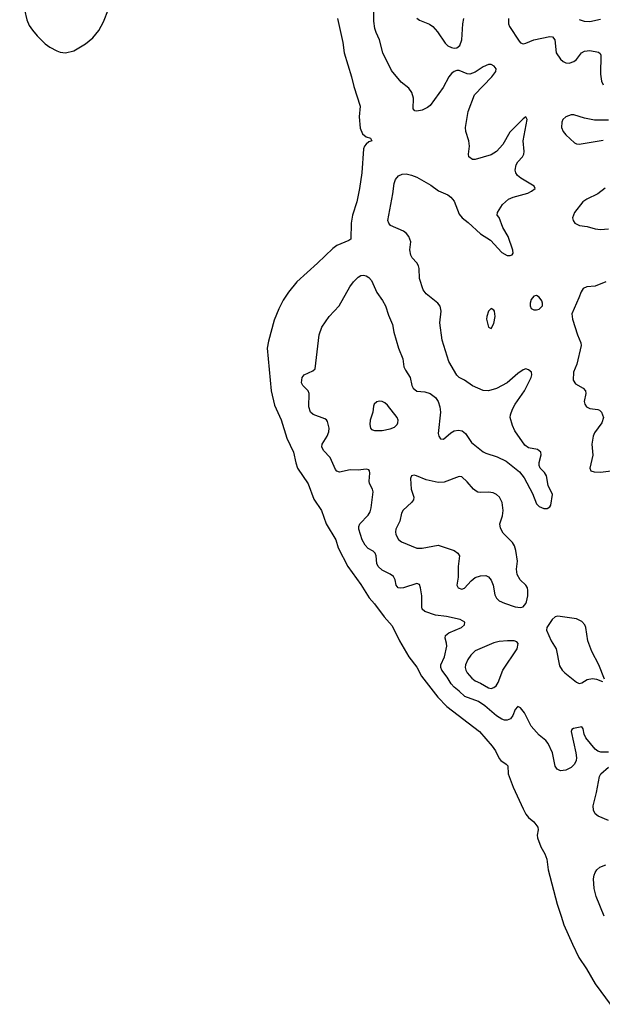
# Model space of a CAD drawing. Header units: inches. Extents: x 1308439 to 1441336, y 959892 to 1036309.
# Tile 41 of 167: x 1308586 to 1312964, y 1019338 to 1026740. Entities that reach past the tile are written whole.
import ezdxf

# ---------------------------------------------------------------- set-up
doc = ezdxf.new("R2010")
doc.units = ezdxf.units.IN
doc.header["$MEASUREMENT"] = 0
for name, color, linetype in [('B3002', 7, 'Continuous'), ('B3011', 7, 'Continuous'), ('B3012', 7, 'Continuous')]:
    doc.layers.add(name, color=color, linetype=linetype)

msp = doc.modelspace()

# ---------------------------------------------------------------- linework, layer by layer
at = {"layer": 'B3002', "color": 6, "elevation": 2500}
msp.add_lwpolyline([(1308586.3, 1026966.3), (1308639, 1026739), (1308657.8, 1026697.8), (1308682.4, 1026662.4), (1308718.4, 1026618.4), (1308778.1, 1026558.1), (1308812.6, 1026532.6), (1308865.4, 1026505.4), (1308890, 1026496.7), (1308930, 1026492.3), (1308993.6, 1026506.4), (1309081.3, 1026558.7), (1309137.1, 1026602.9), (1309180.7, 1026659.3), (1309215.1, 1026724.9), (1309290, 1026916.9)], dxfattribs=at)
at = {"layer": 'B3011', "color": 6, "elevation": 2500}
msp.add_lwpolyline([(1312655.6, 1020000), (1312676.5, 1019936.5), (1312741.1, 1019790), (1312789, 1019690), (1312845.4, 1019605.4), (1312910, 1019491.7), (1313030.2, 1019330)], dxfattribs=at)
at = {"layer": 'B3012', "color": 6}
for points, elevation in [([(1313010, 1021234.9), (1312953.6, 1021233.6), (1312930, 1021240.5), (1312910, 1021257), (1312841, 1021341), (1312827.4, 1021370), (1312820.3, 1021410), (1312810, 1021424.7), (1312747.5, 1021412.5), (1312735.4, 1021404.6), (1312729.6, 1021390), (1312766.5, 1021230), (1312771.1, 1021190), (1312768.5, 1021170), (1312755.4, 1021144.6), (1312730, 1021119), (1312690, 1021097.7), (1312650, 1021093.7), (1312625.9, 1021105.9), (1312609.8, 1021129.8), (1312590.3, 1021230), (1312558.2, 1021298.2), (1312540.7, 1021320.7), (1312490, 1021362.5), (1312429.7, 1021429.7), (1312380.9, 1021530), (1312350, 1021567), (1312330, 1021576.9), (1312326, 1021574), (1312310, 1021555.1), (1312291.2, 1021508.8), (1312274.9, 1021485.1), (1312250, 1021473.5), (1312230, 1021474.7), (1312210, 1021481.5), (1312170, 1021506.6), (1312081.4, 1021581.4), (1312033.7, 1021613.7), (1311931.9, 1021651.9), (1311890, 1021693.4), (1311850, 1021721.9), (1311827.6, 1021747.6), (1311798.5, 1021798.5), (1311759.3, 1021850), (1311750.9, 1021870), (1311752, 1021890), (1311777.3, 1021950), (1311794.9, 1022030), (1311794.3, 1022054.3), (1311783.7, 1022090), (1311785.8, 1022110), (1311810, 1022131.6), (1311907.1, 1022170), (1311929, 1022190), (1311932.1, 1022210), (1311896.5, 1022230), (1311793.2, 1022253.2), (1311710, 1022264.7), (1311630.7, 1022290.7), (1311611.5, 1022310), (1311607.5, 1022327.5), (1311608.5, 1022410), (1311598.5, 1022470), (1311590, 1022493.2), (1311570, 1022501.5), (1311470, 1022469.8), (1311450, 1022466.8), (1311430.3, 1022470.3), (1311416.3, 1022490), (1311407.7, 1022530), (1311394.3, 1022554.3), (1311370, 1022572.2), (1311310, 1022601.2), (1311280.7, 1022630), (1311270, 1022652.2), (1311264.1, 1022710), (1311257.8, 1022730), (1311243.6, 1022743.6), (1311206.1, 1022766.1), (1311181.6, 1022790), (1311160.6, 1022830), (1311135.8, 1022910), (1311134.8, 1022930), (1311143.4, 1022950), (1311205.5, 1023014.5), (1311220.2, 1023039.8), (1311228.6, 1023070), (1311242.5, 1023190), (1311238.2, 1023210), (1311213.8, 1023253.8), (1311211.8, 1023271.8), (1311218.3, 1023330), (1311214.9, 1023350), (1311210, 1023355.7), (1311190, 1023360.2), (1311130, 1023353.8), (1311070, 1023356.3), (1310990, 1023339.8), (1310970, 1023345.4), (1310958.3, 1023358.3), (1310920.2, 1023450), (1310870, 1023500.8), (1310857.1, 1023530), (1310858.7, 1023550), (1310897.4, 1023610), (1310910, 1023642.2), (1310910.8, 1023670), (1310898.4, 1023718.4), (1310891.6, 1023731.6), (1310879.8, 1023739.8), (1310792.3, 1023772.3), (1310770.6, 1023790.6), (1310758.4, 1023830), (1310762.5, 1023930), (1310754.1, 1023950), (1310714.6, 1023990), (1310704.8, 1024010), (1310708.5, 1024050), (1310724.3, 1024070), (1310790, 1024099.6), (1310805.6, 1024114.4), (1310836.9, 1024370), (1310856.6, 1024430), (1310911.3, 1024510), (1310987.5, 1024590), (1311067.8, 1024732.2), (1311094.2, 1024770), (1311130, 1024803.9), (1311150, 1024816.2), (1311170, 1024820.7), (1311190, 1024815.9), (1311210, 1024802.8), (1311230, 1024778.8), (1311269.3, 1024689.3), (1311313, 1024630), (1311334.4, 1024590), (1311358.6, 1024518.6), (1311388.3, 1024450), (1311396.7, 1024390), (1311432.8, 1024270), (1311466.2, 1024190), (1311473.7, 1024130), (1311484.5, 1024104.5), (1311519.8, 1024050), (1311532.6, 1023990), (1311542.1, 1023970), (1311570, 1023946.5), (1311630, 1023942.5), (1311670, 1023929.2), (1311710, 1023899.9), (1311730.7, 1023870), (1311743.3, 1023830), (1311747.3, 1023790), (1311731.5, 1023630), (1311734.9, 1023610), (1311747.9, 1023590), (1311770, 1023587.6), (1311825.1, 1023634.9), (1311850, 1023649), (1311884.3, 1023655.7), (1311911, 1023650), (1311936.1, 1023630), (1311981.9, 1023561.9), (1312070, 1023491.8), (1312090, 1023480.8), (1312173.5, 1023453.5), (1312241.5, 1023421.5), (1312341.6, 1023341.6), (1312376.2, 1023296.2), (1312438.6, 1023178.6), (1312470, 1023101), (1312490, 1023079.4), (1312525.1, 1023065.1), (1312550, 1023066.2), (1312570, 1023078), (1312578.3, 1023090), (1312590.1, 1023170), (1312557.7, 1023237.7), (1312544.1, 1023310), (1312530, 1023337.3), (1312498.6, 1023370), (1312489.1, 1023390), (1312489.2, 1023410.8), (1312505.6, 1023470), (1312502.3, 1023490), (1312476.5, 1023510), (1312410, 1023521.7), (1312382.8, 1023542.8), (1312306.8, 1023650), (1312288.9, 1023690), (1312272.7, 1023750), (1312273.5, 1023770), (1312290, 1023812.9), (1312310.1, 1023850), (1312379.6, 1023950), (1312430, 1024049.8), (1312434.2, 1024070), (1312431.6, 1024091.6), (1312410, 1024109.2), (1312390, 1024115), (1312370, 1024107.8), (1312330, 1024080.3), (1312249.4, 1024010), (1312170, 1023967.4), (1312110, 1023949.2), (1312070, 1023953.8), (1311990, 1023988.2), (1311929.3, 1024029.3), (1311889.5, 1024049.5), (1311870, 1024067.1), (1311810.9, 1024170.9), (1311761.4, 1024330), (1311742.3, 1024462.3), (1311753, 1024550), (1311745.9, 1024585.9), (1311729.5, 1024610), (1311639.9, 1024679.9), (1311618.2, 1024710), (1311590, 1024794.3), (1311587.6, 1024870), (1311582.8, 1024890), (1311571.2, 1024911.2), (1311534.5, 1024950), (1311524.8, 1024970), (1311519.2, 1025010), (1311524.5, 1025070), (1311511.3, 1025111.3), (1311493.7, 1025133.7), (1311470.9, 1025150.9), (1311373.8, 1025193.8), (1311359.3, 1025210), (1311353.3, 1025230), (1311390.3, 1025430), (1311400.1, 1025510), (1311410, 1025539.4), (1311433.8, 1025566.2), (1311460.6, 1025579.4), (1311490, 1025580.9), (1311530, 1025572.4), (1311570, 1025556.8), (1311676.4, 1025496.4), (1311733.3, 1025453.3), (1311802.8, 1025422.8), (1311827, 1025407), (1311850, 1025374.8), (1311890, 1025279.2), (1311910.3, 1025250.3), (1311956.3, 1025216.3), (1312050, 1025130.7), (1312123.7, 1025083.7), (1312210, 1024990.6), (1312250, 1024967.5), (1312272.7, 1024967.3), (1312287.6, 1024972.4), (1312295.6, 1024984.4), (1312292.8, 1025007.2), (1312256.4, 1025110), (1312217.7, 1025177.7), (1312190, 1025254), (1312174, 1025270), (1312177.3, 1025290), (1312214.8, 1025350), (1312260.6, 1025390), (1312294.3, 1025405.7), (1312404, 1025436), (1312433.4, 1025450), (1312459.4, 1025470), (1312452.3, 1025490), (1312352.8, 1025550), (1312327.6, 1025570), (1312314, 1025590), (1312309.4, 1025609.4), (1312316.6, 1025650), (1312329, 1025671), (1312365.5, 1025710), (1312373.9, 1025730), (1312376.7, 1025750), (1312369.2, 1025830), (1312400.8, 1025990), (1312390, 1026009.3), (1312370, 1025996), (1312270, 1025895.6), (1312217.8, 1025802.2), (1312170, 1025749.1), (1312130, 1025725), (1312010, 1025689.6), (1311988.9, 1025690), (1311962.3, 1025710), (1311958.2, 1025730), (1311967.1, 1025790), (1311961.3, 1025830), (1311939.8, 1025899.8), (1311935.4, 1025930), (1311955.7, 1026050), (1312005.1, 1026174.9), (1312134.4, 1026310), (1312164.2, 1026350), (1312165.8, 1026370), (1312153, 1026390), (1312130, 1026404), (1312110, 1026403.8), (1312070, 1026385.8), (1312010, 1026345.2), (1311970, 1026331.3), (1311950, 1026333.7), (1311890, 1026358.1), (1311870, 1026358.8), (1311850, 1026351.3), (1311830, 1026334.6), (1311811, 1026310), (1311769.3, 1026230), (1311670, 1026096), (1311650, 1026079.1), (1311610, 1026060.1), (1311571.6, 1026051.6), (1311554.5, 1026054.5), (1311544, 1026070), (1311546.5, 1026150), (1311534, 1026194), (1311510, 1026225.5), (1311453.7, 1026270), (1311379.1, 1026359.1), (1311314.2, 1026490), (1311290.1, 1026590), (1311264.3, 1026644.3), (1311255.1, 1026675.1), (1311248.7, 1026728.7), (1311246.6, 1026830)], 2600), ([(1310974, 1026750), (1311013.6, 1026570), (1311024.7, 1026490), (1311080.2, 1026310), (1311097.8, 1026237.8), (1311146, 1026090), (1311136.6, 1026010), (1311145, 1025925), (1311162.6, 1025882.6), (1311190, 1025860.8), (1311223.6, 1025850), (1311231.5, 1025830), (1311210, 1025821.2), (1311190, 1025805.6), (1311177.4, 1025790), (1311170.3, 1025769.7), (1311156.1, 1025590), (1311140.3, 1025470), (1311120.8, 1025370), (1311088.1, 1025270), (1311077, 1025210), (1311075.5, 1025090), (1311060.6, 1025079.4), (1310970, 1025042.2), (1310939, 1025021), (1310824.9, 1024910), (1310670.1, 1024769.9), (1310607.3, 1024692.7), (1310567.2, 1024632.8), (1310533.3, 1024566.7), (1310498.1, 1024481.9), (1310455.2, 1024324.8), (1310447, 1024270), (1310477.2, 1023950), (1310501.2, 1023841.2), (1310550, 1023731.8), (1310594.7, 1023594.7), (1310645, 1023490), (1310660.9, 1023410), (1310675.1, 1023370), (1310753.2, 1023250), (1310795.8, 1023135.7), (1310853.1, 1023050), (1310890.2, 1022950), (1310961.4, 1022830), (1310978.8, 1022770), (1311053, 1022630), (1311150, 1022495.3), (1311213.1, 1022393.1), (1311251.3, 1022350), (1311324.3, 1022250), (1311384.2, 1022184.2), (1311440.3, 1022070), (1311511.3, 1021951.3), (1311570, 1021871.9), (1311604.7, 1021804.7), (1311727.2, 1021647.2), (1311796.9, 1021576.9), (1312040.8, 1021390), (1312137.9, 1021277.9), (1312162.7, 1021242.7), (1312190, 1021185.7), (1312202.7, 1021170), (1312243, 1021143), (1312254.9, 1021130), (1312257.3, 1021070), (1312263.6, 1021050), (1312294.4, 1020970), (1312370, 1020808.2), (1312390, 1020768), (1312410, 1020742), (1312450, 1020711), (1312479.3, 1020670), (1312482.4, 1020650), (1312475.3, 1020610), (1312477.6, 1020590), (1312502, 1020522), (1312532.7, 1020470), (1312548.7, 1020428.7), (1312558, 1020350), (1312626, 1020090), (1312655.6, 1020000)], 2500), ([(1311570, 1026752.2), (1311590, 1026736.5), (1311665.4, 1026705.4), (1311690.1, 1026690.1), (1311727.1, 1026650), (1311783.7, 1026563.7), (1311804.4, 1026544.4), (1311830, 1026531), (1311850, 1026526.2), (1311870, 1026528), (1311892.9, 1026547.1), (1311909.3, 1026590), (1311915.9, 1026710), (1311924.6, 1026750)], 2600), ([(1312258.8, 1026750), (1312259.5, 1026710), (1312266.3, 1026690), (1312339, 1026579), (1312350, 1026566.5), (1312370, 1026559.9), (1312390, 1026563.9), (1312450.3, 1026589.7), (1312570, 1026614.6), (1312591.3, 1026611.3), (1312608.7, 1026588.7), (1312617.7, 1026490), (1312650, 1026444.1), (1312670, 1026426.1), (1312690, 1026416.3), (1312714.6, 1026414.6), (1312750, 1026424.8), (1312770, 1026441), (1312808.3, 1026490), (1312830, 1026503), (1312870, 1026509.7), (1312935.6, 1026495.6), (1312947.1, 1026487.1), (1312952.8, 1026472.8), (1312950, 1026330), (1312957.6, 1026277.6), (1312971.7, 1026251.7)], 2700), ([(1312790, 1026742.4), (1312828.1, 1026728.1), (1312870, 1026727.7), (1312950, 1026743.1)], 2800), ([(1313010, 1025985.1), (1312905.3, 1025985.3), (1312830, 1026000.2), (1312750, 1026024.4), (1312730, 1026025.1), (1312690, 1026010.6), (1312668.3, 1025990), (1312659.4, 1025970), (1312658.4, 1025930), (1312670, 1025899), (1312690, 1025874.7), (1312754.5, 1025814.5), (1312770, 1025807), (1312790, 1025805.6), (1312970, 1025835.1)], 2700), ([(1312986.3, 1025473.7), (1312930, 1025430.5), (1312848.5, 1025391.5), (1312818.1, 1025370), (1312755.1, 1025290), (1312741.3, 1025250), (1312745.3, 1025230), (1312759.1, 1025210), (1312792.2, 1025192.2), (1312850, 1025184.7), (1312910, 1025168.2), (1312950, 1025163.2), (1313010.8, 1025169.2)], 2700), ([(1312989.7, 1024770.3), (1312910, 1024736.7), (1312847.3, 1024732.8), (1312820.4, 1024719.6), (1312804.9, 1024695.1), (1312788.2, 1024648.2), (1312734.4, 1024530), (1312739.9, 1024490), (1312777.6, 1024370), (1312801.9, 1024310), (1312805, 1024290), (1312773, 1024150), (1312747.8, 1024090), (1312746.6, 1024030), (1312763, 1024003), (1312821.2, 1023970), (1312838.2, 1023950), (1312839.7, 1023930), (1312827.2, 1023870), (1312832.2, 1023850), (1312846.1, 1023830), (1312870, 1023818.2), (1312930, 1023810.7), (1312943.7, 1023803.7), (1312957.3, 1023790), (1312972.3, 1023750), (1312961.2, 1023710), (1312905.6, 1023634.4), (1312894.6, 1023610), (1312885.7, 1023550), (1312893.6, 1023466.4), (1312870.1, 1023370), (1312879.2, 1023350), (1312902.3, 1023342.3), (1312950, 1023339.4), (1313030, 1023348.4)], 2700), ([(1312982.1, 1021782.1), (1312939.3, 1021890), (1312885.3, 1021990), (1312856, 1022070), (1312840.1, 1022170), (1312831.9, 1022191.9), (1312810, 1022216.2), (1312770, 1022235), (1312630, 1022257.4), (1312610, 1022250.8), (1312587.2, 1022230), (1312546.6, 1022170), (1312545.2, 1022150), (1312579.5, 1022070), (1312616.6, 1022010), (1312643.9, 1021883.9), (1312663.3, 1021850), (1312683.4, 1021830), (1312770, 1021758.9), (1312790, 1021750.9), (1312810, 1021755.9), (1312850, 1021779.3), (1312890, 1021788), (1312921.9, 1021781.9), (1312965.5, 1021765.5)], 2700), ([(1313010, 1020719.8), (1312933.4, 1020753.4), (1312910.6, 1020770), (1312897.4, 1020797.4), (1312894.7, 1020830), (1312922, 1020930), (1312943.6, 1021050), (1312952.1, 1021070), (1313010, 1021122.2)], 2600), ([(1312978.7, 1020000), (1312917.6, 1020150), (1312903.9, 1020210), (1312898.9, 1020281.1), (1312902.3, 1020310), (1312910.1, 1020330), (1312923.5, 1020350), (1312945.1, 1020370), (1312990, 1020386.9)], 2600)]:
    msp.add_lwpolyline(points, dxfattribs=dict(at, elevation=elevation))
at = {"layer": 'B3012', "color": 6, "elevation": 2700}
for points in [[(1312470, 1024666), (1312450, 1024663.1), (1312430, 1024636.8), (1312421.8, 1024610), (1312421.2, 1024590), (1312428.6, 1024570), (1312450, 1024558.1), (1312470, 1024558.3), (1312490, 1024564.8), (1312515, 1024590), (1312516.1, 1024610), (1312510, 1024625.7), (1312490, 1024653.6)], [(1312130, 1024568.5), (1312110, 1024549.7), (1312095.9, 1024510), (1312095, 1024490), (1312110, 1024428), (1312130, 1024419.5), (1312150, 1024457.4), (1312159.9, 1024510), (1312154.1, 1024550), (1312150, 1024557.2)], [(1311290, 1023872.2), (1311270, 1023867.8), (1311250, 1023851.1), (1311245.5, 1023834.5), (1311241, 1023790), (1311221, 1023730), (1311218.1, 1023698.1), (1311221.4, 1023670), (1311230, 1023659.2), (1311251.8, 1023651.8), (1311310, 1023651.6), (1311370, 1023663.8), (1311402.3, 1023677.7), (1311422.3, 1023697.7), (1311428.9, 1023710), (1311430.8, 1023730), (1311423.4, 1023750), (1311350, 1023842.1), (1311330, 1023860.1), (1311309.5, 1023870.5)], [(1311550, 1023315.8), (1311530, 1023310.7), (1311523.9, 1023290), (1311527.7, 1023210), (1311547.9, 1023150), (1311545.7, 1023130), (1311531.3, 1023110), (1311467.8, 1023052.2), (1311456.6, 1023030), (1311444.1, 1022970), (1311413.4, 1022910), (1311409.5, 1022890), (1311412.3, 1022870), (1311433, 1022833), (1311455.5, 1022815.5), (1311570, 1022767.8), (1311610, 1022767.2), (1311730, 1022790.6), (1311850.5, 1022750.5), (1311879.3, 1022730), (1311891.4, 1022710), (1311882, 1022630), (1311880.7, 1022550), (1311871.5, 1022490), (1311880.6, 1022470), (1311910, 1022458.6), (1311930, 1022466.1), (1311978, 1022522), (1312010, 1022546.1), (1312050, 1022560), (1312090, 1022562), (1312110, 1022552.1), (1312130, 1022526.5), (1312143.4, 1022490), (1312157.1, 1022417.1), (1312170, 1022392.6), (1312190, 1022372.6), (1312230, 1022352.9), (1312310, 1022325.2), (1312350, 1022321.4), (1312370, 1022327.6), (1312389.6, 1022350.4), (1312394.9, 1022365.1), (1312404, 1022410), (1312406, 1022450), (1312401.2, 1022470), (1312390, 1022489), (1312347.3, 1022530), (1312324, 1022570), (1312320.3, 1022610), (1312326.7, 1022670), (1312314.9, 1022750), (1312305.1, 1022785.1), (1312289.5, 1022809.5), (1312219.6, 1022879.6), (1312198.7, 1022918.7), (1312194.1, 1022950), (1312213.9, 1023010), (1312218.6, 1023050), (1312212.7, 1023110), (1312193, 1023150), (1312170, 1023171.4), (1312143.9, 1023183.9), (1312110, 1023189.1), (1312050, 1023186), (1312030, 1023188.4), (1312015.5, 1023195.5), (1311996.1, 1023210), (1311950, 1023265.9), (1311910, 1023303.4), (1311890, 1023306.2), (1311775.2, 1023264.8), (1311730, 1023261.2), (1311640.1, 1023280.1), (1311568.6, 1023311.4)], [(1312251.9, 1022071.9), (1312190, 1022065.3), (1312150, 1022054.7), (1312010, 1021994.5), (1311976.3, 1021963.7), (1311953.5, 1021930), (1311937, 1021890), (1311934.4, 1021870), (1311937.8, 1021850), (1311948.9, 1021830), (1311983.4, 1021790), (1312009.7, 1021769.7), (1312050, 1021752.6), (1312110, 1021717), (1312130, 1021713.1), (1312150, 1021718.7), (1312166.4, 1021733.6), (1312182, 1021758), (1312216.3, 1021850), (1312323.7, 1022010), (1312333.3, 1022050), (1312323, 1022063), (1312300.9, 1022070)]]:
    msp.add_lwpolyline(points, close=True, dxfattribs=at)

doc.saveas('drawing.dxf')
